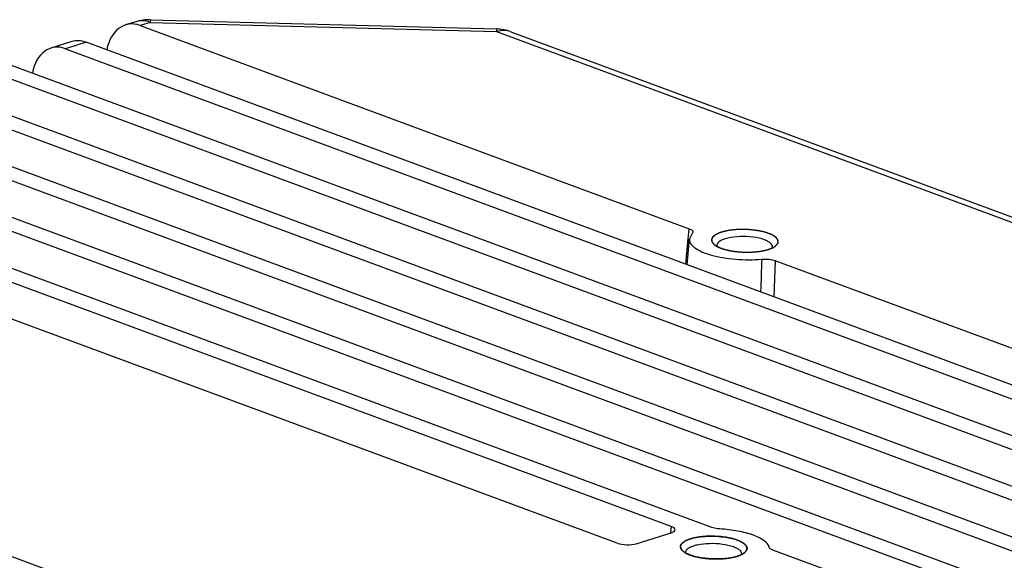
# Model space of a CAD drawing. Header units: millimetres. Extents: x 981 to 1872, y 361 to 991.
# Tile 43 of 62: x 1624 to 1668, y 820 to 844. Entities that reach past the tile are written whole.
import ezdxf

# ---------------------------------------------------------------- set-up
doc = ezdxf.new("R2010")
doc.units = ezdxf.units.MM
doc.header["$LTSCALE"] = 46.2
doc.layers.get('0').update_dxf_attribs({"linetype": 'CONTINUOUS'})

msp = doc.modelspace()

# ---------------------------------------------------------------- linework, layer by layer
at = {"linetype": 'Continuous'}
for p, q in [((1628.801, 844.134), (1628.329, 843.988)), ((1629.446, 844.104), (1628.983, 843.96)), ((1629.449, 844.224), (1629.446, 844.104)), ((1629.446, 844.104), (1645.022, 843.686)), ((1629.449, 844.224), (1645.024, 843.806)), ((1628.983, 843.96), (1653.68, 834.812)), ((1645.024, 843.806), (1645.022, 843.686)), ((1645.022, 843.686), (1689.168, 827.335)), ((1645.665, 843.682), (1689.812, 827.33)), ((1625.922, 843.239), (1624.979, 842.946)), ((1626.559, 843.207), (1625.633, 842.918)), ((1679.83, 823.475), (1626.559, 843.207)), ((1625.633, 842.918), (1678.904, 823.187)), ((1675.554, 822.145), (1622.283, 841.876)), ((1676.48, 822.433), (1623.209, 842.165)), ((1673.13, 821.391), (1619.859, 841.123)), ((1672.204, 821.103), (1618.933, 840.835)), ((1669.78, 820.349), (1616.509, 840.081)), ((1668.854, 820.061), (1615.583, 839.793)), ((1665.504, 819.019), (1612.232, 838.751)), ((1666.43, 819.308), (1613.159, 839.039)), ((1654.696, 821.371), (1618.194, 834.891)), ((1653.639, 834.36), (1653.68, 834.812)), ((1653.639, 834.36), (1653.68, 834.812)), ((1653.535, 833.215), (1653.639, 834.36)), ((1653.594, 833.193), (1653.69, 834.356)), ((1653.82, 834.601), (1653.69, 834.356)), ((1653.851, 834.659), (1653.82, 834.601)), ((1652.875, 821.414), (1618.161, 834.272)), ((1650.451, 820.661), (1615.738, 833.518)), ((1657.556, 833.377), (1657.488, 831.751)), ((1682.254, 824.229), (1657.556, 833.377)), ((1592.18, 831.559), (1642.647, 812.866)), ((1651.298, 820.638), (1652.868, 821.126)), ((1652.875, 821.414), (1652.844, 821.128)), ((1663.08, 818.266), (1657.446, 820.353))]:
    msp.add_line(p, q, dxfattribs=at)
for centre, radius, start, end in [((1629.395, 842.225), 2, 88.4625, 107.3029), ((1629.018, 842.949), 1.232, 69.6745, 70.6434), ((1645.387, 842.512), 1.23, 106.3651, 107.2773), ((1644.971, 841.807), 2, 69.6528, 88.4625), ((1655.59, 835.254), 1.397, 245.0086, 246.3376), ((1655.455, 821.37), 1.352, 290.5608, 292.9062)]:
    msp.add_arc(centre, radius, start, end, dxfattribs=at)
for centre, major_axis, ratio, start_param, end_param in [((1628.857, 842.057), (-0.469, 1.947), 0.681741, -0.429177, 0.986716), ((1625.507, 841.015), (-0.469, 1.947), 0.681741, -0.429177, 0.987503), ((1626.583, 841.35), (-0.708, 1.873), 0.646258, -0.512252, -0.038673), ((1652.445, 821.282), (0.601, -0.016), 0.339503, 5.500022, 7.068079), ((1650.878, 820.794), (0.6, -0.016), 0.341368, -2.353954, -0.785897)]:
    msp.add_ellipse(centre, major_axis=major_axis, ratio=ratio, start_param=start_param, end_param=end_param, dxfattribs=at)
for points, knots in [([(1629.427, 844.112), (1629.324, 844.148), (1629.114, 844.192), (1628.899, 844.165), (1628.801, 844.134)], [0, 0, 0, 0, 0.514719, 1, 1, 1, 1]), ([(1645.665, 843.682), (1645.569, 843.718), (1645.357, 843.756), (1645.145, 843.723), (1645.04, 843.692)], [0, 0, 0, 0, 0.485198, 1, 1, 1, 1]), ([(1653.68, 834.812), (1653.706, 834.803), (1653.752, 834.782), (1653.819, 834.741), (1653.854, 834.689), (1653.851, 834.659)], [0, 0, 0, 0, 0.343406, 0.62121, 1, 1, 1, 1]), ([(1657.257, 834.604), (1657.14, 834.648), (1656.88, 834.717), (1656.464, 834.775), (1656.025, 834.791), (1655.599, 834.764), (1655.226, 834.696), (1654.964, 834.606), (1654.811, 834.512), (1654.735, 834.441), (1654.691, 834.363), (1654.687, 834.307), (1654.691, 834.281)], [0, 0, 0, 0, 0.134949, 0.289598, 0.451974, 0.609116, 0.748725, 0.860975, 0.905232, 0.941797, 0.97225, 1, 1, 1, 1]), ([(1657.257, 834.604), (1657.241, 834.609), (1657.208, 834.619), (1657.159, 834.634), (1657.118, 834.647), (1657.085, 834.657), (1657.061, 834.664), (1657.04, 834.671), (1657.026, 834.675), (1657.019, 834.677), (1657.015, 834.678), (1657.01, 834.679), (1657.004, 834.68), (1656.995, 834.682), (1656.983, 834.685), (1656.969, 834.687), (1656.95, 834.691), (1656.926, 834.696), (1656.889, 834.704), (1656.851, 834.711), (1656.813, 834.719), (1656.785, 834.724), (1656.764, 834.729), (1656.75, 834.732), (1656.743, 834.733), (1656.736, 834.734), (1656.725, 834.735), (1656.713, 834.737), (1656.692, 834.739), (1656.667, 834.742), (1656.636, 834.746), (1656.595, 834.751), (1656.544, 834.757), (1656.498, 834.762), (1656.467, 834.766), (1656.454, 834.768), (1656.444, 834.769), (1656.437, 834.77), (1656.429, 834.77), (1656.418, 834.771), (1656.405, 834.771), (1656.384, 834.772), (1656.357, 834.773), (1656.325, 834.775), (1656.283, 834.777), (1656.241, 834.779), (1656.198, 834.78), (1656.172, 834.782), (1656.15, 834.783), (1656.135, 834.783), (1656.121, 834.784), (1656.111, 834.783), (1656.1, 834.783), (1656.087, 834.783), (1656.066, 834.782), (1656.03, 834.781), (1655.977, 834.78), (1655.925, 834.778), (1655.883, 834.777), (1655.856, 834.777), (1655.835, 834.776), (1655.822, 834.776), (1655.812, 834.775), (1655.802, 834.774), (1655.784, 834.773), (1655.76, 834.77), (1655.72, 834.766), (1655.67, 834.761), (1655.62, 834.756), (1655.586, 834.752), (1655.566, 834.75), (1655.551, 834.748), (1655.538, 834.747), (1655.529, 834.746), (1655.518, 834.745), (1655.507, 834.743), (1655.489, 834.739), (1655.467, 834.735), (1655.431, 834.728), (1655.396, 834.721), (1655.36, 834.714), (1655.333, 834.709), (1655.311, 834.705), (1655.293, 834.701), (1655.279, 834.699), (1655.266, 834.696), (1655.254, 834.694), (1655.247, 834.692), (1655.239, 834.689), (1655.23, 834.686), (1655.219, 834.683), (1655.203, 834.678), (1655.177, 834.67), (1655.147, 834.66), (1655.116, 834.651), (1655.094, 834.644), (1655.071, 834.637), (1655.054, 834.632), (1655.043, 834.628), (1655.038, 834.627), (1655.034, 834.625), (1655.031, 834.625), (1655.029, 834.624), (1655.026, 834.622), (1655.022, 834.62), (1655.017, 834.617), (1655.009, 834.614), (1655.001, 834.609), (1654.989, 834.604), (1654.968, 834.594), (1654.945, 834.582), (1654.921, 834.571), (1654.904, 834.562), (1654.889, 834.555), (1654.878, 834.549), (1654.87, 834.546), (1654.864, 834.543), (1654.861, 834.541), (1654.858, 834.54), (1654.857, 834.539), (1654.856, 834.538), (1654.853, 834.535), (1654.848, 834.531), (1654.842, 834.526), (1654.836, 834.521), (1654.828, 834.514), (1654.815, 834.503), (1654.799, 834.49), (1654.784, 834.477), (1654.772, 834.467), (1654.762, 834.459), (1654.754, 834.452), (1654.75, 834.448), (1654.746, 834.445), (1654.743, 834.443), (1654.742, 834.441), (1654.741, 834.439), (1654.74, 834.437), (1654.739, 834.435), (1654.737, 834.431), (1654.734, 834.425), (1654.73, 834.416), (1654.723, 834.402), (1654.716, 834.388), (1654.709, 834.374), (1654.705, 834.365), (1654.701, 834.358), (1654.698, 834.353), (1654.696, 834.348), (1654.694, 834.345), (1654.693, 834.342), (1654.693, 834.341), (1654.692, 834.34), (1654.691, 834.339), (1654.692, 834.338), (1654.692, 834.336), (1654.692, 834.334), (1654.693, 834.33), (1654.693, 834.326), (1654.694, 834.319), (1654.695, 834.31), (1654.697, 834.299), (1654.698, 834.288), (1654.7, 834.277), (1654.701, 834.266), (1654.702, 834.257), (1654.703, 834.25), (1654.704, 834.244), (1654.704, 834.24), (1654.705, 834.236), (1654.705, 834.234), (1654.705, 834.232), (1654.706, 834.231), (1654.707, 834.229), (1654.709, 834.227), (1654.712, 834.223), (1654.716, 834.217), (1654.722, 834.21), (1654.729, 834.201), (1654.74, 834.186), (1654.753, 834.168), (1654.769, 834.147), (1654.78, 834.132), (1654.786, 834.125)], [0, 0, 0, 0, 0.015625, 0.03125, 0.046875, 0.054688, 0.0625, 0.070312, 0.074219, 0.076172, 0.077148, 0.078125, 0.080078, 0.082031, 0.085938, 0.089844, 0.09375, 0.101562, 0.109375, 0.125, 0.132812, 0.140625, 0.148438, 0.150391, 0.152344, 0.154297, 0.15625, 0.160156, 0.164062, 0.171875, 0.179688, 0.1875, 0.203125, 0.21875, 0.222656, 0.226562, 0.228516, 0.230469, 0.232422, 0.234375, 0.238281, 0.242188, 0.25, 0.257812, 0.265625, 0.28125, 0.289062, 0.296875, 0.300781, 0.304688, 0.308594, 0.310547, 0.3125, 0.316406, 0.320312, 0.328125, 0.34375, 0.359375, 0.367188, 0.375, 0.378906, 0.382812, 0.384766, 0.386719, 0.390625, 0.398438, 0.40625, 0.421875, 0.4375, 0.445312, 0.449219, 0.453125, 0.457031, 0.458984, 0.460938, 0.464844, 0.46875, 0.476562, 0.484375, 0.5, 0.507812, 0.515625, 0.523438, 0.527344, 0.53125, 0.535156, 0.539062, 0.541016, 0.542969, 0.546875, 0.550781, 0.554688, 0.5625, 0.578125, 0.585938, 0.59375, 0.601562, 0.609375, 0.611328, 0.613281, 0.614258, 0.615234, 0.616211, 0.617188, 0.619141, 0.621094, 0.625, 0.628906, 0.632812, 0.640625, 0.65625, 0.664062, 0.671875, 0.679688, 0.683594, 0.6875, 0.689453, 0.691406, 0.692383, 0.692871, 0.693359, 0.695312, 0.699219, 0.703125, 0.707031, 0.710938, 0.71875, 0.734375, 0.742188, 0.75, 0.757812, 0.761719, 0.765625, 0.767578, 0.769531, 0.770508, 0.771484, 0.773438, 0.775391, 0.777344, 0.78125, 0.789062, 0.796875, 0.8125, 0.820312, 0.828125, 0.832031, 0.835938, 0.839844, 0.841797, 0.84375, 0.844727, 0.845703, 0.846191, 0.84668, 0.847656, 0.849609, 0.851562, 0.855469, 0.859375, 0.867188, 0.875, 0.882812, 0.890625, 0.898438, 0.90625, 0.910156, 0.914062, 0.917969, 0.919922, 0.921875, 0.922852, 0.923828, 0.924805, 0.925781, 0.929688, 0.933594, 0.9375, 0.945312, 0.953125, 0.96875, 0.984375, 1, 1, 1, 1]), ([(1653.69, 834.356), (1653.684, 834.286), (1653.722, 834.17), (1653.826, 834.045), (1653.991, 833.907), (1654.28, 833.756), (1654.706, 833.612), (1655.214, 833.503), (1655.776, 833.434), (1656.36, 833.411), (1656.753, 833.426), (1656.947, 833.443)], [0, 0, 0, 0, 0.058564, 0.0941, 0.135537, 0.237638, 0.364416, 0.511247, 0.671396, 0.83711, 1, 1, 1, 1]), ([(1657.073, 834.314), (1656.91, 834.374), (1656.542, 834.451), (1655.987, 834.477), (1655.529, 834.428), (1655.222, 834.339), (1655.1, 834.279), (1655.051, 834.245)], [0, 0, 0, 0, 0.251472, 0.538745, 0.80463, 0.913347, 1, 1, 1, 1]), ([(1657.585, 834.053), (1657.595, 834.064), (1657.609, 834.081), (1657.626, 834.101), (1657.636, 834.112), (1657.643, 834.121), (1657.649, 834.128), (1657.654, 834.133), (1657.657, 834.137), (1657.66, 834.14), (1657.661, 834.141), (1657.662, 834.143), (1657.663, 834.144), (1657.663, 834.145), (1657.664, 834.147), (1657.665, 834.151), (1657.666, 834.155), (1657.667, 834.16), (1657.668, 834.166), (1657.671, 834.177), (1657.675, 834.192), (1657.679, 834.207), (1657.682, 834.217), (1657.683, 834.223), (1657.685, 834.228), (1657.686, 834.233), (1657.687, 834.236), (1657.687, 834.238), (1657.688, 834.239), (1657.688, 834.241), (1657.687, 834.242), (1657.687, 834.244), (1657.686, 834.247), (1657.685, 834.251), (1657.683, 834.257), (1657.68, 834.265), (1657.677, 834.274), (1657.675, 834.283), (1657.672, 834.292), (1657.669, 834.301), (1657.666, 834.311), (1657.664, 834.318), (1657.662, 834.324), (1657.661, 834.329), (1657.659, 834.333), (1657.659, 834.336), (1657.658, 834.337), (1657.658, 834.338), (1657.657, 834.339), (1657.656, 834.341), (1657.653, 834.343), (1657.65, 834.347), (1657.646, 834.352), (1657.641, 834.358), (1657.634, 834.365), (1657.626, 834.374), (1657.619, 834.383), (1657.611, 834.392), (1657.603, 834.401), (1657.595, 834.41), (1657.588, 834.417), (1657.583, 834.423), (1657.58, 834.427), (1657.577, 834.43), (1657.576, 834.432), (1657.574, 834.434), (1657.573, 834.435), (1657.571, 834.436), (1657.568, 834.438), (1657.563, 834.441), (1657.557, 834.445), (1657.551, 834.449), (1657.542, 834.455), (1657.528, 834.465), (1657.507, 834.479), (1657.485, 834.493), (1657.469, 834.504), (1657.458, 834.511), (1657.45, 834.517), (1657.444, 834.52), (1657.441, 834.523), (1657.439, 834.524), (1657.436, 834.525), (1657.432, 834.527), (1657.426, 834.529), (1657.419, 834.532), (1657.408, 834.537), (1657.394, 834.544), (1657.377, 834.551), (1657.354, 834.561), (1657.314, 834.579), (1657.28, 834.594), (1657.257, 834.604)], [0, 0, 0, 0, 0.0625, 0.09375, 0.109375, 0.125, 0.140625, 0.148438, 0.15625, 0.160156, 0.164062, 0.166016, 0.167969, 0.169922, 0.171875, 0.179688, 0.1875, 0.195312, 0.203125, 0.21875, 0.25, 0.28125, 0.296875, 0.304688, 0.3125, 0.320312, 0.328125, 0.330078, 0.332031, 0.333984, 0.335938, 0.339844, 0.34375, 0.351562, 0.359375, 0.375, 0.390625, 0.40625, 0.421875, 0.4375, 0.453125, 0.46875, 0.476562, 0.484375, 0.492188, 0.496094, 0.498047, 0.5, 0.501953, 0.503906, 0.507812, 0.515625, 0.523438, 0.53125, 0.546875, 0.5625, 0.578125, 0.59375, 0.609375, 0.625, 0.640625, 0.648438, 0.65625, 0.660156, 0.664062, 0.666016, 0.667969, 0.669922, 0.671875, 0.679688, 0.6875, 0.695312, 0.703125, 0.71875, 0.75, 0.78125, 0.796875, 0.8125, 0.820312, 0.828125, 0.832031, 0.833984, 0.835938, 0.839844, 0.84375, 0.851562, 0.859375, 0.875, 0.890625, 0.90625, 0.9375, 1, 1, 1, 1]), ([(1657.657, 834.34), (1657.622, 834.398), (1657.493, 834.506), (1657.346, 834.572), (1657.257, 834.604)], [0, 0, 0, 0, 0.417758, 1, 1, 1, 1]), ([(1657.586, 834.053), (1657.629, 834.09), (1657.686, 834.159), (1657.69, 834.269), (1657.67, 834.317), (1657.657, 834.34)], [0, 0, 0, 0, 0.528614, 0.756162, 1, 1, 1, 1]), ([(1654.691, 834.281), (1654.693, 834.268), (1654.709, 834.208), (1654.75, 834.158), (1654.786, 834.125)], [0, 0, 0, 0, 0.221469, 1, 1, 1, 1]), ([(1654.786, 834.125), (1654.789, 834.122), (1654.796, 834.116), (1654.805, 834.108), (1654.812, 834.102), (1654.819, 834.097), (1654.829, 834.089), (1654.838, 834.082), (1654.846, 834.076), (1654.855, 834.07), (1654.863, 834.065), (1654.872, 834.059), (1654.878, 834.055), (1654.885, 834.051), (1654.895, 834.045), (1654.904, 834.039), (1654.913, 834.034), (1654.923, 834.028), (1654.936, 834.021), (1654.947, 834.015), (1654.955, 834.011), (1654.96, 834.008), (1654.97, 834.004), (1654.983, 833.997), (1654.994, 833.992), (1655, 833.989)], [0, 0, 0, 0, 0.0625, 0.125, 0.15625, 0.1875, 0.25, 0.3125, 0.34375, 0.375, 0.4375, 0.46875, 0.5, 0.53125, 0.5625, 0.625, 0.65625, 0.6875, 0.75, 0.8125, 0.828125, 0.84375, 0.875, 0.9375, 1, 1, 1, 1]), ([(1654.786, 834.125), (1654.799, 834.112), (1654.865, 834.058), (1654.94, 834.017), (1655, 833.989)], [0, 0, 0, 0, 0.219022, 1, 1, 1, 1]), ([(1655.051, 834.245), (1655.033, 834.232), (1654.977, 834.189), (1654.934, 834.121), (1654.932, 834.071)], [0, 0, 0, 0, 0.303399, 1, 1, 1, 1]), ([(1655, 833.989), (1655.002, 833.988), (1655.006, 833.986), (1655.011, 833.984), (1655.014, 833.982), (1655.016, 833.981), (1655.019, 833.98), (1655.022, 833.979), (1655.027, 833.977), (1655.033, 833.974), (1655.041, 833.971), (1655.048, 833.967), (1655.056, 833.964), (1655.064, 833.961), (1655.07, 833.958), (1655.076, 833.956), (1655.079, 833.955), (1655.082, 833.953), (1655.086, 833.952), (1655.089, 833.951), (1655.092, 833.95), (1655.094, 833.949), (1655.095, 833.949), (1655.097, 833.948), (1655.098, 833.947), (1655.103, 833.945), (1655.11, 833.943), (1655.116, 833.941), (1655.119, 833.939)], [0, 0, 0, 0, 0.0625, 0.125, 0.15625, 0.171875, 0.1875, 0.21875, 0.25, 0.3125, 0.375, 0.4375, 0.5, 0.5625, 0.625, 0.65625, 0.6875, 0.71875, 0.75, 0.78125, 0.8125, 0.828125, 0.835938, 0.84375, 0.859375, 0.875, 0.9375, 1, 1, 1, 1]), ([(1655.03, 833.975), (1655.052, 833.966), (1655.149, 833.926), (1655.249, 833.895), (1655.326, 833.875)], [0, 0, 0, 0, 0.231141, 1, 1, 1, 1]), ([(1655.119, 833.939), (1655.123, 833.938), (1655.13, 833.935), (1655.14, 833.932), (1655.146, 833.93), (1655.15, 833.928), (1655.154, 833.927), (1655.16, 833.925), (1655.166, 833.923), (1655.173, 833.921), (1655.179, 833.918), (1655.185, 833.916), (1655.193, 833.914), (1655.201, 833.911), (1655.208, 833.909), (1655.212, 833.908), (1655.215, 833.907), (1655.218, 833.906), (1655.223, 833.904), (1655.228, 833.903), (1655.235, 833.9), (1655.242, 833.898), (1655.248, 833.897), (1655.252, 833.895), (1655.256, 833.894), (1655.262, 833.893), (1655.268, 833.891), (1655.274, 833.889), (1655.279, 833.888), (1655.283, 833.886), (1655.285, 833.886), (1655.287, 833.885), (1655.291, 833.884), (1655.298, 833.882), (1655.31, 833.879), (1655.32, 833.876), (1655.325, 833.875)], [0, 0, 0, 0, 0.0625, 0.125, 0.15625, 0.171875, 0.1875, 0.21875, 0.25, 0.28125, 0.3125, 0.34375, 0.375, 0.4375, 0.46875, 0.484375, 0.5, 0.515625, 0.53125, 0.5625, 0.59375, 0.625, 0.65625, 0.671875, 0.6875, 0.71875, 0.75, 0.78125, 0.8125, 0.828125, 0.835938, 0.84375, 0.859375, 0.875, 0.9375, 1, 1, 1, 1]), ([(1655.325, 833.875), (1655.34, 833.871), (1655.359, 833.866), (1655.382, 833.861), (1655.397, 833.857), (1655.413, 833.853), (1655.429, 833.85), (1655.439, 833.848), (1655.446, 833.846), (1655.453, 833.844), (1655.459, 833.843), (1655.472, 833.84), (1655.488, 833.837), (1655.505, 833.834), (1655.518, 833.831), (1655.53, 833.829), (1655.547, 833.826), (1655.561, 833.823), (1655.574, 833.821), (1655.58, 833.82), (1655.586, 833.818), (1655.596, 833.817), (1655.607, 833.815), (1655.625, 833.812), (1655.643, 833.809), (1655.661, 833.806), (1655.688, 833.803), (1655.71, 833.799), (1655.728, 833.797)], [0, 0, 0, 0, 0.125, 0.15625, 0.1875, 0.25, 0.28125, 0.3125, 0.328125, 0.34375, 0.359375, 0.375, 0.4375, 0.46875, 0.5, 0.53125, 0.5625, 0.625, 0.640625, 0.65625, 0.671875, 0.6875, 0.71875, 0.75, 0.8125, 0.84375, 0.875, 1, 1, 1, 1]), ([(1655.326, 833.875), (1655.494, 833.83), (1655.852, 833.771), (1656.393, 833.749), (1656.905, 833.794), (1657.224, 833.87), (1657.361, 833.925)], [0, 0, 0, 0, 0.252901, 0.525975, 0.785374, 1, 1, 1, 1]), ([(1657.029, 833.829), (1657.044, 833.832), (1657.062, 833.836), (1657.085, 833.841), (1657.099, 833.844), (1657.117, 833.849), (1657.135, 833.853), (1657.15, 833.857), (1657.161, 833.86), (1657.172, 833.863), (1657.183, 833.866), (1657.192, 833.869), (1657.2, 833.871), (1657.205, 833.872), (1657.21, 833.874), (1657.217, 833.876), (1657.228, 833.879), (1657.241, 833.883), (1657.255, 833.887), (1657.267, 833.891), (1657.28, 833.896), (1657.292, 833.9), (1657.302, 833.903), (1657.311, 833.906), (1657.324, 833.911), (1657.34, 833.918), (1657.353, 833.922), (1657.36, 833.925)], [0, 0, 0, 0, 0.125, 0.15625, 0.1875, 0.25, 0.3125, 0.34375, 0.375, 0.40625, 0.4375, 0.46875, 0.484375, 0.5, 0.515625, 0.53125, 0.5625, 0.625, 0.65625, 0.6875, 0.75, 0.78125, 0.8125, 0.84375, 0.875, 0.9375, 1, 1, 1, 1]), ([(1657.431, 834.003), (1657.433, 834.066), (1657.358, 834.168), (1657.22, 834.253), (1657.126, 834.294), (1657.073, 834.314)], [0, 0, 0, 0, 0.381735, 0.659351, 1, 1, 1, 1]), ([(1657.36, 833.925), (1657.365, 833.927), (1657.376, 833.932), (1657.39, 833.938), (1657.401, 833.943), (1657.412, 833.947), (1657.425, 833.954), (1657.438, 833.96), (1657.448, 833.965), (1657.458, 833.97), (1657.469, 833.976), (1657.478, 833.98), (1657.483, 833.983), (1657.487, 833.985), (1657.49, 833.987), (1657.494, 833.99), (1657.502, 833.994), (1657.511, 834), (1657.52, 834.005), (1657.528, 834.011), (1657.537, 834.016), (1657.545, 834.022), (1657.55, 834.026), (1657.555, 834.029), (1657.559, 834.032), (1657.565, 834.037), (1657.574, 834.044), (1657.581, 834.05), (1657.585, 834.053)], [0, 0, 0, 0, 0.0625, 0.125, 0.15625, 0.1875, 0.25, 0.3125, 0.34375, 0.375, 0.4375, 0.46875, 0.484375, 0.5, 0.515625, 0.53125, 0.5625, 0.625, 0.65625, 0.6875, 0.75, 0.78125, 0.8125, 0.828125, 0.84375, 0.875, 0.9375, 1, 1, 1, 1]), ([(1657.361, 833.925), (1657.384, 833.935), (1657.463, 833.969), (1657.539, 834.013), (1657.586, 834.053)], [0, 0, 0, 0, 0.283023, 1, 1, 1, 1]), ([(1655.728, 833.797), (1655.746, 833.795), (1655.772, 833.791), (1655.807, 833.787), (1655.83, 833.785), (1655.847, 833.783), (1655.859, 833.782), (1655.867, 833.781), (1655.877, 833.78), (1655.889, 833.779), (1655.903, 833.777), (1655.918, 833.776), (1655.93, 833.775), (1655.94, 833.774), (1655.947, 833.773), (1655.954, 833.773), (1655.963, 833.772), (1655.974, 833.772), (1655.988, 833.771), (1656.001, 833.77), (1656.013, 833.769), (1656.022, 833.768), (1656.032, 833.768), (1656.044, 833.767), (1656.059, 833.766), (1656.073, 833.765), (1656.088, 833.765), (1656.103, 833.764), (1656.122, 833.763), (1656.145, 833.762), (1656.165, 833.762), (1656.174, 833.761)], [0, 0, 0, 0, 0.125, 0.1875, 0.25, 0.28125, 0.3125, 0.328125, 0.34375, 0.375, 0.40625, 0.4375, 0.46875, 0.484375, 0.5, 0.515625, 0.53125, 0.5625, 0.59375, 0.625, 0.65625, 0.671875, 0.6875, 0.71875, 0.75, 0.78125, 0.8125, 0.84375, 0.875, 0.9375, 1, 1, 1, 1]), ([(1656.174, 833.761), (1656.192, 833.761), (1656.22, 833.761), (1656.257, 833.76), (1656.279, 833.76), (1656.298, 833.76), (1656.309, 833.76), (1656.318, 833.76), (1656.328, 833.76), (1656.34, 833.76), (1656.355, 833.76), (1656.369, 833.761), (1656.381, 833.761), (1656.391, 833.761), (1656.399, 833.761), (1656.405, 833.761), (1656.414, 833.762), (1656.426, 833.762), (1656.439, 833.762), (1656.453, 833.763), (1656.464, 833.763), (1656.473, 833.764), (1656.483, 833.764), (1656.495, 833.765), (1656.514, 833.766), (1656.533, 833.767), (1656.552, 833.768), (1656.571, 833.769), (1656.594, 833.771), (1656.613, 833.772), (1656.622, 833.773)], [0, 0, 0, 0, 0.125, 0.1875, 0.25, 0.28125, 0.3125, 0.328125, 0.34375, 0.375, 0.40625, 0.4375, 0.46875, 0.484375, 0.5, 0.515625, 0.53125, 0.5625, 0.59375, 0.625, 0.65625, 0.671875, 0.6875, 0.71875, 0.75, 0.8125, 0.84375, 0.875, 0.9375, 1, 1, 1, 1]), ([(1656.622, 833.773), (1656.64, 833.774), (1656.661, 833.776), (1656.687, 833.778), (1656.705, 833.78), (1656.722, 833.782), (1656.739, 833.784), (1656.75, 833.785), (1656.758, 833.786), (1656.767, 833.787), (1656.778, 833.788), (1656.792, 833.79), (1656.805, 833.792), (1656.816, 833.793), (1656.825, 833.794), (1656.832, 833.795), (1656.838, 833.796), (1656.846, 833.797), (1656.861, 833.799), (1656.877, 833.802), (1656.893, 833.804), (1656.909, 833.807), (1656.925, 833.81), (1656.941, 833.812), (1656.951, 833.814), (1656.959, 833.815), (1656.967, 833.817), (1656.982, 833.82), (1657.003, 833.824), (1657.02, 833.827), (1657.029, 833.829)], [0, 0, 0, 0, 0.125, 0.15625, 0.1875, 0.25, 0.28125, 0.3125, 0.328125, 0.34375, 0.375, 0.40625, 0.4375, 0.46875, 0.484375, 0.5, 0.515625, 0.53125, 0.5625, 0.625, 0.65625, 0.6875, 0.75, 0.78125, 0.8125, 0.828125, 0.84375, 0.875, 0.9375, 1, 1, 1, 1]), ([(1656.947, 833.443), (1657.056, 833.452), (1657.262, 833.448), (1657.466, 833.41), (1657.556, 833.377)], [0, 0, 0, 0, 0.529225, 1, 1, 1, 1]), ([(1655.058, 821.303), (1655.024, 821.305), (1654.902, 821.316), (1654.78, 821.34), (1654.696, 821.371)], [0, 0, 0, 0, 0.2734, 1, 1, 1, 1]), ([(1657.277, 820.481), (1657.245, 820.597), (1657.09, 820.757), (1656.832, 820.91), (1656.442, 821.077), (1655.845, 821.226), (1655.333, 821.286), (1655.058, 821.303)], [0, 0, 0, 0, 0.147495, 0.249453, 0.370807, 0.663307, 1, 1, 1, 1]), ([(1653.293, 820.539), (1653.306, 820.594), (1653.399, 820.708), (1653.616, 820.819), (1653.918, 820.908), (1654.287, 820.963), (1654.696, 820.982), (1655.112, 820.961), (1655.502, 820.902), (1655.747, 820.836), (1655.857, 820.795)], [0, 0, 0, 0, 0.062144, 0.151048, 0.268671, 0.409284, 0.563655, 0.720885, 0.869752, 1, 1, 1, 1]), ([(1655.857, 820.795), (1655.84, 820.801), (1655.806, 820.811), (1655.755, 820.827), (1655.712, 820.84), (1655.683, 820.849), (1655.666, 820.854), (1655.653, 820.858), (1655.642, 820.861), (1655.634, 820.864), (1655.628, 820.865), (1655.624, 820.867), (1655.619, 820.868), (1655.611, 820.87), (1655.594, 820.873), (1655.569, 820.878), (1655.53, 820.886), (1655.491, 820.894), (1655.452, 820.902), (1655.423, 820.908), (1655.399, 820.913), (1655.379, 820.917), (1655.368, 820.919), (1655.361, 820.921), (1655.356, 820.922), (1655.349, 820.923), (1655.341, 820.924), (1655.325, 820.926), (1655.29, 820.93), (1655.236, 820.937), (1655.182, 820.944), (1655.139, 820.949), (1655.112, 820.952), (1655.091, 820.955), (1655.074, 820.957), (1655.061, 820.959), (1655.05, 820.959), (1655.033, 820.96), (1655.009, 820.961), (1654.965, 820.964), (1654.91, 820.966), (1654.854, 820.969), (1654.81, 820.972), (1654.786, 820.973), (1654.769, 820.974), (1654.758, 820.974), (1654.744, 820.974), (1654.727, 820.974), (1654.705, 820.973), (1654.677, 820.973), (1654.633, 820.972), (1654.588, 820.971), (1654.543, 820.97), (1654.51, 820.97), (1654.485, 820.969), (1654.468, 820.969), (1654.46, 820.969), (1654.451, 820.969), (1654.441, 820.968), (1654.428, 820.967), (1654.407, 820.965), (1654.381, 820.962), (1654.349, 820.959), (1654.308, 820.956), (1654.266, 820.952), (1654.224, 820.948), (1654.198, 820.945), (1654.179, 820.944), (1654.17, 820.943), (1654.165, 820.943), (1654.16, 820.942), (1654.154, 820.941), (1654.144, 820.939), (1654.127, 820.936), (1654.103, 820.932), (1654.064, 820.925), (1654.026, 820.918), (1653.987, 820.911), (1653.963, 820.907), (1653.943, 820.903), (1653.929, 820.901), (1653.917, 820.899), (1653.908, 820.897), (1653.903, 820.896), (1653.9, 820.896), (1653.897, 820.895), (1653.892, 820.894), (1653.885, 820.892), (1653.875, 820.889), (1653.863, 820.885), (1653.846, 820.881), (1653.826, 820.875), (1653.793, 820.865), (1653.76, 820.856), (1653.732, 820.848), (1653.715, 820.843), (1653.703, 820.84), (1653.693, 820.837), (1653.685, 820.835), (1653.679, 820.833), (1653.675, 820.832), (1653.672, 820.831), (1653.666, 820.828), (1653.658, 820.824), (1653.648, 820.82), (1653.635, 820.814), (1653.611, 820.804), (1653.585, 820.792), (1653.558, 820.78), (1653.542, 820.773), (1653.528, 820.767), (1653.518, 820.763), (1653.51, 820.759), (1653.504, 820.756), (1653.499, 820.754), (1653.496, 820.753), (1653.493, 820.751), (1653.49, 820.749), (1653.487, 820.747), (1653.482, 820.744), (1653.476, 820.739), (1653.467, 820.733), (1653.456, 820.725), (1653.437, 820.711), (1653.419, 820.698), (1653.403, 820.686), (1653.394, 820.68), (1653.387, 820.675), (1653.38, 820.67), (1653.374, 820.666), (1653.37, 820.663), (1653.368, 820.661), (1653.367, 820.66), (1653.367, 820.66), (1653.366, 820.658), (1653.365, 820.657), (1653.362, 820.653), (1653.359, 820.649), (1653.354, 820.641), (1653.348, 820.632), (1653.341, 820.621), (1653.333, 820.61), (1653.326, 820.599), (1653.318, 820.588), (1653.312, 820.579), (1653.308, 820.573), (1653.305, 820.569), (1653.303, 820.566), (1653.302, 820.564), (1653.301, 820.562), (1653.3, 820.561), (1653.299, 820.56), (1653.299, 820.559), (1653.299, 820.557), (1653.299, 820.554), (1653.299, 820.549), (1653.298, 820.544), (1653.298, 820.538), (1653.298, 820.531), (1653.297, 820.517), (1653.296, 820.502), (1653.295, 820.487), (1653.295, 820.478), (1653.294, 820.47), (1653.294, 820.466), (1653.294, 820.462), (1653.294, 820.459), (1653.293, 820.457), (1653.294, 820.455), (1653.295, 820.453), (1653.297, 820.451), (1653.299, 820.447), (1653.301, 820.442), (1653.305, 820.436), (1653.309, 820.429), (1653.314, 820.419), (1653.32, 820.408), (1653.326, 820.396), (1653.332, 820.385), (1653.338, 820.375), (1653.342, 820.368), (1653.345, 820.362), (1653.347, 820.358), (1653.349, 820.355), (1653.35, 820.353), (1653.35, 820.352), (1653.351, 820.351), (1653.353, 820.35), (1653.355, 820.348), (1653.359, 820.344), (1653.365, 820.34), (1653.371, 820.334), (1653.38, 820.327), (1653.39, 820.318), (1653.403, 820.307), (1653.42, 820.293), (1653.441, 820.275), (1653.458, 820.26), (1653.467, 820.253)], [0, 0, 0, 0, 0.015625, 0.03125, 0.046875, 0.054688, 0.058594, 0.0625, 0.066406, 0.068359, 0.070312, 0.071289, 0.072266, 0.074219, 0.078125, 0.085938, 0.09375, 0.109375, 0.117188, 0.125, 0.132812, 0.136719, 0.140625, 0.141602, 0.142578, 0.144531, 0.146484, 0.148438, 0.15625, 0.171875, 0.1875, 0.195312, 0.203125, 0.207031, 0.210938, 0.214844, 0.216797, 0.21875, 0.226562, 0.234375, 0.25, 0.265625, 0.273438, 0.28125, 0.283203, 0.285156, 0.289062, 0.292969, 0.296875, 0.304688, 0.3125, 0.328125, 0.335938, 0.34375, 0.351562, 0.353516, 0.355469, 0.357422, 0.359375, 0.363281, 0.367188, 0.375, 0.382812, 0.390625, 0.40625, 0.414062, 0.421875, 0.425781, 0.427734, 0.428711, 0.429688, 0.431641, 0.433594, 0.4375, 0.445312, 0.453125, 0.46875, 0.476562, 0.484375, 0.488281, 0.492188, 0.496094, 0.498047, 0.499023, 0.5, 0.500977, 0.501953, 0.503906, 0.507812, 0.511719, 0.515625, 0.523438, 0.53125, 0.546875, 0.554688, 0.558594, 0.5625, 0.566406, 0.568359, 0.570312, 0.571289, 0.572266, 0.574219, 0.578125, 0.582031, 0.585938, 0.59375, 0.609375, 0.617188, 0.625, 0.628906, 0.632812, 0.636719, 0.638672, 0.640625, 0.641602, 0.642578, 0.644531, 0.646484, 0.648438, 0.652344, 0.65625, 0.664062, 0.671875, 0.6875, 0.695312, 0.699219, 0.703125, 0.707031, 0.710938, 0.712891, 0.713867, 0.714355, 0.714844, 0.71582, 0.716797, 0.71875, 0.722656, 0.726562, 0.734375, 0.742188, 0.75, 0.757812, 0.765625, 0.773438, 0.777344, 0.779297, 0.78125, 0.783203, 0.78418, 0.785156, 0.785645, 0.786133, 0.787109, 0.789062, 0.792969, 0.796875, 0.800781, 0.804688, 0.8125, 0.828125, 0.835938, 0.84375, 0.847656, 0.851562, 0.853516, 0.855469, 0.857422, 0.858398, 0.859375, 0.861328, 0.863281, 0.867188, 0.871094, 0.875, 0.882812, 0.890625, 0.898438, 0.90625, 0.914062, 0.917969, 0.921875, 0.925781, 0.926758, 0.927734, 0.928711, 0.929199, 0.929688, 0.931641, 0.933594, 0.9375, 0.941406, 0.945312, 0.953125, 0.960938, 0.96875, 0.984375, 1, 1, 1, 1]), ([(1653.673, 820.451), (1653.724, 820.483), (1653.85, 820.54), (1654.157, 820.623), (1654.609, 820.668), (1655.154, 820.64), (1655.513, 820.564), (1655.672, 820.505)], [0, 0, 0, 0, 0.089557, 0.20015, 0.466449, 0.751176, 1, 1, 1, 1]), ([(1656.18, 820.239), (1656.19, 820.251), (1656.205, 820.268), (1656.223, 820.288), (1656.233, 820.3), (1656.24, 820.308), (1656.247, 820.316), (1656.252, 820.321), (1656.255, 820.325), (1656.257, 820.328), (1656.259, 820.33), (1656.26, 820.331), (1656.261, 820.332), (1656.261, 820.333), (1656.262, 820.336), (1656.263, 820.339), (1656.264, 820.344), (1656.265, 820.348), (1656.267, 820.354), (1656.27, 820.365), (1656.274, 820.38), (1656.278, 820.395), (1656.281, 820.406), (1656.283, 820.412), (1656.284, 820.416), (1656.285, 820.421), (1656.286, 820.424), (1656.287, 820.426), (1656.287, 820.428), (1656.287, 820.429), (1656.287, 820.43), (1656.286, 820.432), (1656.285, 820.435), (1656.284, 820.439), (1656.282, 820.445), (1656.28, 820.453), (1656.278, 820.462), (1656.275, 820.471), (1656.272, 820.48), (1656.27, 820.49), (1656.267, 820.499), (1656.265, 820.507), (1656.263, 820.513), (1656.262, 820.517), (1656.261, 820.521), (1656.26, 820.524), (1656.259, 820.525), (1656.259, 820.526), (1656.258, 820.528), (1656.257, 820.529), (1656.254, 820.532), (1656.251, 820.536), (1656.247, 820.54), (1656.242, 820.546), (1656.235, 820.554), (1656.227, 820.563), (1656.219, 820.572), (1656.212, 820.581), (1656.204, 820.59), (1656.196, 820.6), (1656.189, 820.607), (1656.184, 820.613), (1656.181, 820.617), (1656.178, 820.62), (1656.176, 820.622), (1656.175, 820.624), (1656.174, 820.625), (1656.172, 820.626), (1656.169, 820.628), (1656.164, 820.631), (1656.158, 820.635), (1656.152, 820.639), (1656.143, 820.645), (1656.128, 820.655), (1656.107, 820.669), (1656.086, 820.683), (1656.07, 820.694), (1656.059, 820.701), (1656.051, 820.707), (1656.046, 820.71), (1656.043, 820.712), (1656.041, 820.713), (1656.04, 820.714), (1656.037, 820.715), (1656.033, 820.717), (1656.027, 820.719), (1656.02, 820.723), (1656.009, 820.728), (1655.994, 820.734), (1655.977, 820.742), (1655.954, 820.752), (1655.914, 820.77), (1655.88, 820.785), (1655.857, 820.795)], [0, 0, 0, 0, 0.0625, 0.09375, 0.109375, 0.125, 0.140625, 0.148438, 0.15625, 0.160156, 0.164062, 0.166016, 0.167969, 0.169922, 0.171875, 0.179688, 0.1875, 0.195312, 0.203125, 0.21875, 0.25, 0.28125, 0.296875, 0.304688, 0.3125, 0.320312, 0.328125, 0.330078, 0.332031, 0.333984, 0.335938, 0.339844, 0.34375, 0.351562, 0.359375, 0.375, 0.390625, 0.40625, 0.421875, 0.4375, 0.453125, 0.46875, 0.476562, 0.484375, 0.492188, 0.496094, 0.498047, 0.5, 0.501953, 0.503906, 0.507812, 0.515625, 0.523438, 0.53125, 0.546875, 0.5625, 0.578125, 0.59375, 0.609375, 0.625, 0.640625, 0.648438, 0.65625, 0.660156, 0.664062, 0.666016, 0.667969, 0.669922, 0.671875, 0.679688, 0.6875, 0.695312, 0.703125, 0.71875, 0.75, 0.78125, 0.796875, 0.8125, 0.820312, 0.828125, 0.830078, 0.832031, 0.833984, 0.835938, 0.839844, 0.84375, 0.851562, 0.859375, 0.875, 0.890625, 0.90625, 0.9375, 1, 1, 1, 1]), ([(1655.857, 820.795), (1655.925, 820.77), (1656.046, 820.718), (1656.192, 820.619), (1656.282, 820.508), (1656.291, 820.422), (1656.283, 820.386)], [0, 0, 0, 0, 0.344415, 0.618504, 0.827042, 1, 1, 1, 1]), ([(1653.385, 820.316), (1653.351, 820.347), (1653.295, 820.413), (1653.284, 820.503), (1653.293, 820.539)], [0, 0, 0, 0, 0.549357, 1, 1, 1, 1]), ([(1653.466, 820.254), (1653.458, 820.258), (1653.43, 820.278), (1653.403, 820.299), (1653.385, 820.316)], [0, 0, 0, 0, 0.265403, 1, 1, 1, 1]), ([(1653.719, 820.13), (1653.694, 820.139), (1653.607, 820.174), (1653.523, 820.216), (1653.466, 820.254)], [0, 0, 0, 0, 0.275431, 1, 1, 1, 1]), ([(1653.467, 820.253), (1653.471, 820.25), (1653.479, 820.245), (1653.49, 820.239), (1653.497, 820.234), (1653.501, 820.231), (1653.506, 820.229), (1653.512, 820.225), (1653.522, 820.22), (1653.532, 820.214), (1653.542, 820.209), (1653.551, 820.204), (1653.561, 820.199), (1653.57, 820.194), (1653.574, 820.192), (1653.578, 820.19), (1653.582, 820.188), (1653.588, 820.186), (1653.598, 820.181), (1653.609, 820.176), (1653.62, 820.17), (1653.628, 820.167), (1653.637, 820.163), (1653.645, 820.16), (1653.653, 820.156), (1653.66, 820.153), (1653.665, 820.151), (1653.668, 820.15), (1653.671, 820.149), (1653.675, 820.147), (1653.685, 820.144), (1653.699, 820.138), (1653.712, 820.133), (1653.719, 820.13)], [0, 0, 0, 0, 0.0625, 0.125, 0.15625, 0.171875, 0.1875, 0.21875, 0.25, 0.3125, 0.34375, 0.375, 0.4375, 0.46875, 0.484375, 0.5, 0.515625, 0.53125, 0.5625, 0.625, 0.65625, 0.6875, 0.71875, 0.75, 0.78125, 0.8125, 0.828125, 0.835938, 0.84375, 0.859375, 0.875, 0.9375, 1, 1, 1, 1]), ([(1653.549, 820.328), (1653.555, 820.339), (1653.586, 820.389), (1653.634, 820.426), (1653.673, 820.451)], [0, 0, 0, 0, 0.215291, 1, 1, 1, 1]), ([(1655.672, 820.505), (1655.725, 820.485), (1655.819, 820.444), (1655.957, 820.359), (1656.033, 820.257), (1656.031, 820.194)], [0, 0, 0, 0, 0.340527, 0.618285, 1, 1, 1, 1]), ([(1656.181, 820.24), (1656.167, 820.229), (1656.105, 820.183), (1656.036, 820.148), (1655.981, 820.125)], [0, 0, 0, 0, 0.221143, 1, 1, 1, 1]), ([(1655.981, 820.125), (1655.99, 820.129), (1656.002, 820.134), (1656.016, 820.14), (1656.025, 820.145), (1656.037, 820.151), (1656.049, 820.156), (1656.058, 820.161), (1656.067, 820.166), (1656.075, 820.17), (1656.084, 820.175), (1656.091, 820.179), (1656.097, 820.182), (1656.105, 820.187), (1656.113, 820.192), (1656.121, 820.197), (1656.129, 820.202), (1656.138, 820.208), (1656.147, 820.215), (1656.154, 820.22), (1656.161, 820.225), (1656.17, 820.232), (1656.176, 820.237), (1656.18, 820.239)], [0, 0, 0, 0, 0.125, 0.15625, 0.1875, 0.25, 0.3125, 0.34375, 0.375, 0.4375, 0.46875, 0.5, 0.53125, 0.5625, 0.625, 0.65625, 0.6875, 0.75, 0.8125, 0.84375, 0.875, 0.9375, 1, 1, 1, 1]), ([(1656.283, 820.386), (1656.28, 820.373), (1656.259, 820.316), (1656.217, 820.27), (1656.181, 820.24)], [0, 0, 0, 0, 0.221711, 1, 1, 1, 1]), ([(1657.446, 820.353), (1657.405, 820.368), (1657.339, 820.397), (1657.284, 820.453), (1657.277, 820.481)], [0, 0, 0, 0, 0.601666, 1, 1, 1, 1]), ([(1653.719, 820.13), (1653.725, 820.128), (1653.737, 820.124), (1653.752, 820.118), (1653.763, 820.115), (1653.769, 820.112), (1653.776, 820.11), (1653.785, 820.107), (1653.798, 820.103), (1653.812, 820.099), (1653.826, 820.094), (1653.84, 820.09), (1653.855, 820.086), (1653.869, 820.081), (1653.88, 820.078), (1653.89, 820.075), (1653.904, 820.072), (1653.916, 820.068), (1653.926, 820.066), (1653.931, 820.064), (1653.936, 820.063), (1653.944, 820.061), (1653.954, 820.059), (1653.969, 820.055), (1653.984, 820.051), (1654, 820.047), (1654.024, 820.042), (1654.043, 820.037), (1654.059, 820.034)], [0, 0, 0, 0, 0.0625, 0.125, 0.15625, 0.171875, 0.1875, 0.21875, 0.25, 0.3125, 0.34375, 0.375, 0.4375, 0.46875, 0.5, 0.53125, 0.5625, 0.625, 0.640625, 0.65625, 0.671875, 0.6875, 0.71875, 0.75, 0.8125, 0.84375, 0.875, 1, 1, 1, 1]), ([(1655.929, 820.104), (1655.773, 820.045), (1655.409, 819.969), (1654.838, 819.938), (1654.258, 819.984), (1653.884, 820.069), (1653.719, 820.13)], [0, 0, 0, 0, 0.223944, 0.491564, 0.763656, 1, 1, 1, 1]), ([(1654.059, 820.034), (1654.067, 820.032), (1654.082, 820.029), (1654.099, 820.026), (1654.11, 820.024), (1654.116, 820.022), (1654.121, 820.021), (1654.13, 820.02), (1654.14, 820.018), (1654.153, 820.016), (1654.165, 820.013), (1654.175, 820.011), (1654.184, 820.01), (1654.192, 820.009), (1654.201, 820.007), (1654.213, 820.005), (1654.225, 820.003), (1654.235, 820.001), (1654.243, 820), (1654.248, 819.999), (1654.255, 819.998), (1654.264, 819.997), (1654.279, 819.995), (1654.3, 819.992), (1654.326, 819.988), (1654.353, 819.985), (1654.379, 819.981), (1654.414, 819.977), (1654.441, 819.974), (1654.459, 819.972)], [0, 0, 0, 0, 0.0625, 0.125, 0.140625, 0.15625, 0.171875, 0.1875, 0.21875, 0.25, 0.28125, 0.3125, 0.328125, 0.34375, 0.375, 0.40625, 0.4375, 0.46875, 0.484375, 0.5, 0.515625, 0.53125, 0.5625, 0.625, 0.6875, 0.75, 0.8125, 0.875, 1, 1, 1, 1]), ([(1654.459, 819.972), (1654.467, 819.972), (1654.484, 819.97), (1654.505, 819.968), (1654.519, 819.967), (1654.528, 819.966), (1654.537, 819.965), (1654.548, 819.965), (1654.562, 819.963), (1654.575, 819.962), (1654.586, 819.962), (1654.596, 819.961), (1654.604, 819.96), (1654.615, 819.96), (1654.627, 819.959), (1654.64, 819.958), (1654.651, 819.958), (1654.659, 819.957), (1654.665, 819.957), (1654.672, 819.956), (1654.681, 819.956), (1654.697, 819.955), (1654.72, 819.954), (1654.748, 819.953), (1654.775, 819.953), (1654.803, 819.952), (1654.839, 819.951), (1654.866, 819.951), (1654.885, 819.951)], [0, 0, 0, 0, 0.0625, 0.125, 0.15625, 0.171875, 0.1875, 0.21875, 0.25, 0.28125, 0.3125, 0.328125, 0.34375, 0.375, 0.40625, 0.4375, 0.46875, 0.484375, 0.5, 0.515625, 0.53125, 0.5625, 0.625, 0.6875, 0.75, 0.8125, 0.875, 1, 1, 1, 1]), ([(1654.885, 819.951), (1654.893, 819.951), (1654.91, 819.951), (1654.931, 819.951), (1654.946, 819.951), (1654.954, 819.951), (1654.964, 819.951), (1654.975, 819.952), (1654.989, 819.952), (1655.002, 819.952), (1655.014, 819.953), (1655.023, 819.953), (1655.031, 819.953), (1655.042, 819.953), (1655.054, 819.954), (1655.067, 819.954), (1655.077, 819.955), (1655.086, 819.955), (1655.092, 819.955), (1655.099, 819.956), (1655.107, 819.956), (1655.123, 819.957), (1655.145, 819.958), (1655.172, 819.96), (1655.198, 819.962), (1655.221, 819.963), (1655.238, 819.965), (1655.255, 819.966), (1655.276, 819.968), (1655.293, 819.97), (1655.302, 819.971)], [0, 0, 0, 0, 0.0625, 0.125, 0.15625, 0.171875, 0.1875, 0.21875, 0.25, 0.28125, 0.3125, 0.328125, 0.34375, 0.375, 0.40625, 0.4375, 0.46875, 0.484375, 0.5, 0.515625, 0.53125, 0.5625, 0.625, 0.6875, 0.75, 0.8125, 0.84375, 0.875, 0.9375, 1, 1, 1, 1]), ([(1655.302, 819.971), (1655.31, 819.972), (1655.326, 819.973), (1655.345, 819.975), (1655.359, 819.977), (1655.367, 819.978), (1655.376, 819.979), (1655.386, 819.98), (1655.399, 819.982), (1655.411, 819.983), (1655.422, 819.985), (1655.43, 819.986), (1655.436, 819.987), (1655.442, 819.988), (1655.453, 819.989), (1655.466, 819.991), (1655.482, 819.993), (1655.493, 819.995), (1655.505, 819.997), (1655.521, 820), (1655.537, 820.003), (1655.553, 820.005), (1655.568, 820.008), (1655.588, 820.012), (1655.605, 820.015), (1655.617, 820.017), (1655.624, 820.019), (1655.637, 820.022), (1655.655, 820.026), (1655.67, 820.029), (1655.677, 820.03)], [0, 0, 0, 0, 0.0625, 0.125, 0.15625, 0.171875, 0.1875, 0.21875, 0.25, 0.28125, 0.3125, 0.328125, 0.34375, 0.359375, 0.375, 0.4375, 0.46875, 0.5, 0.53125, 0.5625, 0.625, 0.65625, 0.6875, 0.75, 0.8125, 0.828125, 0.84375, 0.875, 0.9375, 1, 1, 1, 1]), ([(1655.677, 820.03), (1655.684, 820.032), (1655.697, 820.035), (1655.714, 820.039), (1655.727, 820.042), (1655.738, 820.045), (1655.748, 820.048), (1655.759, 820.051), (1655.769, 820.053), (1655.778, 820.056), (1655.785, 820.057), (1655.791, 820.059), (1655.802, 820.063), (1655.815, 820.066), (1655.827, 820.07), (1655.836, 820.072), (1655.846, 820.076), (1655.859, 820.08), (1655.872, 820.084), (1655.884, 820.088), (1655.897, 820.093), (1655.912, 820.098), (1655.925, 820.103), (1655.935, 820.106), (1655.94, 820.108), (1655.95, 820.112), (1655.964, 820.118), (1655.975, 820.123), (1655.981, 820.125)], [0, 0, 0, 0, 0.0625, 0.125, 0.15625, 0.1875, 0.21875, 0.25, 0.28125, 0.3125, 0.328125, 0.34375, 0.375, 0.4375, 0.46875, 0.5, 0.53125, 0.5625, 0.625, 0.65625, 0.6875, 0.75, 0.8125, 0.828125, 0.84375, 0.875, 0.9375, 1, 1, 1, 1])]:
    msp.add_open_spline(points, degree=3, knots=knots, dxfattribs=at)
for points in [[(1654.932, 834.071), (1654.932, 834.055), (1654.934, 834.039), (1654.939, 834.023)], [(1657.423, 833.957), (1657.428, 833.972), (1657.431, 833.987), (1657.431, 834.003)], [(1656.947, 833.443), (1656.93, 832.952), (1656.912, 832.461), (1656.894, 831.971)], [(1653.532, 820.262), (1653.533, 820.284), (1653.539, 820.307), (1653.549, 820.328)], [(1653.538, 820.217), (1653.534, 820.231), (1653.532, 820.247), (1653.532, 820.262)], [(1656.031, 820.194), (1656.031, 820.178), (1656.027, 820.162), (1656.022, 820.147)]]:
    msp.add_open_spline(points, degree=3, dxfattribs=at)

doc.saveas('drawing.dxf')
